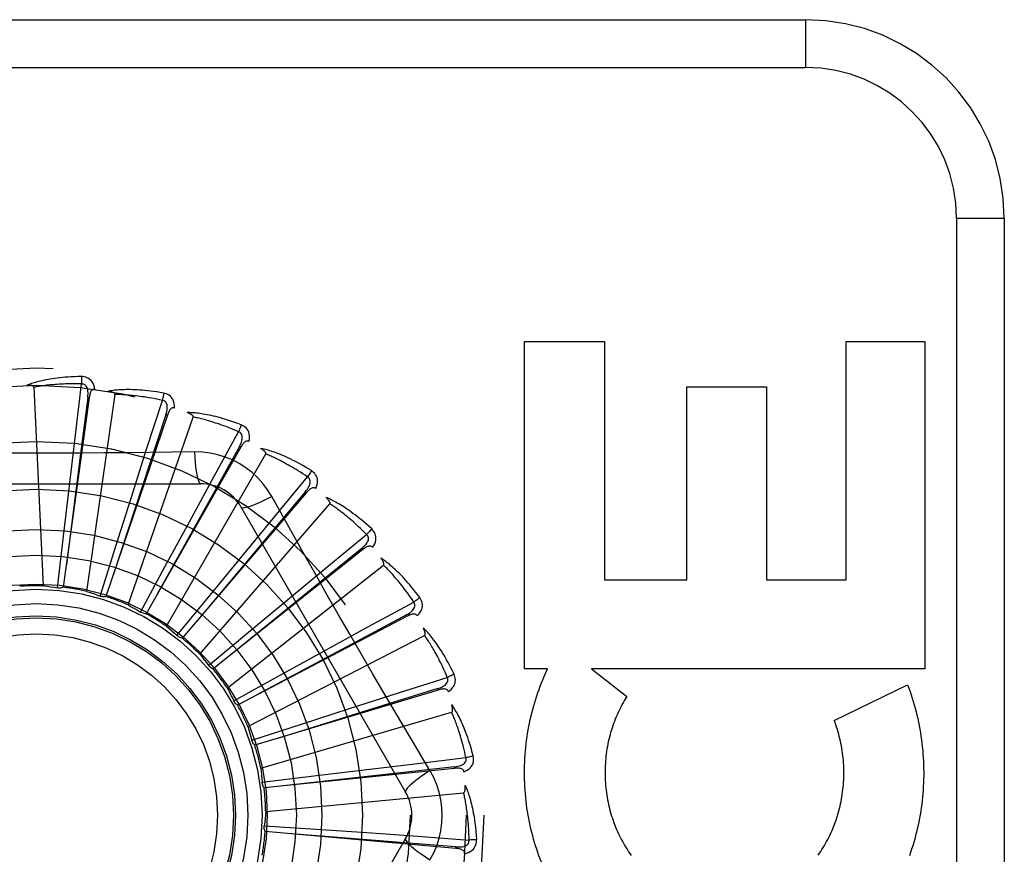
# Model space of a CAD drawing. Header units: inches. Extents: x 0 to 243, y 0 to 157.
# Tile 158 of 256: x 47.346 to 47.965, y 108.172 to 108.696. Entities that reach past the tile are written whole.
import ezdxf

# ---------------------------------------------------------------- set-up
doc = ezdxf.new("R2010")
doc.units = ezdxf.units.IN
doc.header["$LTSCALE"] = 13.357143
doc.header["$MEASUREMENT"] = 0
doc.linetypes.add('HIDDEN', pattern=[0.2, 0.1, -0.1])
doc.layers.add('LEFTHAND_DOOR_ASSEMBLY', color=7, linetype='CONTINUOUS')

msp = doc.modelspace()

# ---------------------------------------------------------------- linework, layer by layer
at = {"layer": 'LEFTHAND_DOOR_ASSEMBLY', "color": 8, "linetype": 'HIDDEN'}
for p, q in [((46.77773, 108.69645), (47.83973, 108.69645)), ((47.83973, 108.69645), (47.83973, 108.66645)), ((46.74773, 108.66645), (47.83973, 108.66645)), ((47.93473, 108.57145), (47.93473, 107.82145)), ((47.96473, 108.57145), (47.93473, 108.57145)), ((47.96473, 108.57145), (47.96473, 107.82145)), ((47.66321, 108.28839), (47.66321, 108.49424)), ((47.66321, 108.49424), (47.71335, 108.49424)), ((47.71335, 108.49424), (47.71335, 108.34446)), ((47.86523, 108.34446), (47.86523, 108.49424)), ((47.86523, 108.49424), (47.91486, 108.49424)), ((47.91486, 108.49424), (47.91486, 108.28839)), ((47.38085, 108.43543), (47.38473, 108.46749)), ((47.3608, 108.34063), (47.35485, 108.46546)), ((47.388, 108.33716), (47.40579, 108.46085)), ((47.76511, 108.34446), (47.76511, 108.46579)), ((47.76511, 108.46579), (47.81527, 108.46579)), ((47.81527, 108.46579), (47.81527, 108.34446)), ((47.38958, 108.45893), (47.37326, 108.33969)), ((47.38958, 108.45893), (47.38863, 108.45906)), ((47.42563, 108.42645), (47.43551, 108.4572)), ((47.43865, 108.44788), (47.40006, 108.33388)), ((47.43865, 108.44788), (47.43774, 108.44818)), ((47.41406, 108.3286), (47.45493, 108.4467)), ((47.37705, 108.40347), (47.38085, 108.43543)), ((47.46791, 108.40916), (47.48342, 108.43748)), ((47.41585, 108.39579), (47.42563, 108.42645)), ((47.48475, 108.42773), (47.42527, 108.3231)), ((47.43802, 108.31527), (47.50051, 108.42349)), ((47.45568, 108.4248), (47.44152, 108.42459)), ((47.48475, 108.42773), (47.48391, 108.42821)), ((47.25278, 108.40478), (47.45967, 108.40478)), ((47.4525, 108.3809), (47.46791, 108.40916)), ((47.50615, 108.38418), (47.52674, 108.40906)), ((47.37335, 108.37189), (47.37705, 108.40347)), ((47.52619, 108.39923), (47.448, 108.30775)), ((47.52619, 108.39923), (47.52546, 108.39985)), ((47.40624, 108.36548), (47.41585, 108.39579)), ((47.45903, 108.29764), (47.54087, 108.39208)), ((47.48493, 108.3902), (47.58837, 108.21103)), ((47.43733, 108.35296), (47.4525, 108.3809)), ((47.48567, 108.35935), (47.50615, 108.38418)), ((47.3696, 108.33931), (47.37335, 108.37189)), ((47.53896, 108.35241), (47.5639, 108.37294)), ((47.39639, 108.3342), (47.40624, 108.36548)), ((47.5615, 108.3634), (47.4674, 108.28837)), ((47.5615, 108.3634), (47.5609, 108.36415)), ((47.46548, 108.33478), (47.48567, 108.35935)), ((47.42174, 108.32411), (47.43733, 108.35296)), ((47.47632, 108.27635), (47.57456, 108.35361)), ((47.51416, 108.33191), (47.53896, 108.35241)), ((47.71335, 108.34446), (47.76511, 108.34446)), ((47.81527, 108.34446), (47.86523, 108.34446)), ((47.44471, 108.3094), (47.46548, 108.33478)), ((47.48969, 108.31161), (47.51416, 108.33191)), ((47.56518, 108.31501), (47.59354, 108.33045)), ((47.58938, 108.32153), (47.48279, 108.26567)), ((47.58939, 108.32153), (47.58894, 108.32238)), ((47.46449, 108.29062), (47.48969, 108.31161)), ((47.53694, 108.29957), (47.56518, 108.31501)), ((47.48928, 108.25218), (47.60035, 108.30945)), ((47.50907, 108.28427), (47.53694, 108.29957)), ((47.67767, 108.28839), (47.66321, 108.28839)), ((47.67552, 108.28364), (47.67767, 108.28839)), ((47.70531, 108.28839), (47.72749, 108.27114)), ((47.91486, 108.28839), (47.70531, 108.28839)), ((47.48036, 108.26843), (47.50907, 108.28427)), ((47.58384, 108.27333), (47.61462, 108.28312)), ((47.60884, 108.27515), (47.4936, 108.24046)), ((47.60884, 108.27515), (47.60857, 108.27607)), ((47.85782, 108.25609), (47.90395, 108.27831)), ((47.48047, 108.26818), (47.48036, 108.26843)), ((47.55319, 108.26351), (47.58384, 108.27333)), ((47.52293, 108.25375), (47.55319, 108.26351)), ((47.49742, 108.226), (47.61733, 108.2612)), ((47.49173, 108.24363), (47.52293, 108.25375)), ((47.59428, 108.22886), (47.62635, 108.23265)), ((47.60372, 108.22449), (47.59645, 108.23666)), ((47.61917, 108.22592), (47.49945, 108.21367)), ((47.53076, 108.22117), (47.56232, 108.22502)), ((47.56232, 108.22502), (47.59428, 108.22886)), ((47.61917, 108.22592), (47.61907, 108.22687)), ((47.49821, 108.21714), (47.53076, 108.22117)), ((47.50046, 108.19874), (47.62486, 108.21062)), ((47.49956, 108.18989), (47.53228, 108.18769)), ((47.53228, 108.18769), (47.564, 108.1855)), ((47.58837, 108.18187), (47.48493, 108.0027)), ((47.62, 108.17562), (47.50012, 108.18625)), ((47.564, 108.1855), (47.59611, 108.18322)), ((47.59611, 108.18322), (47.62832, 108.18088)), ((47.62, 108.17562), (47.62008, 108.17658))]:
    msp.add_line(p, q, dxfattribs=at)
for points in [[(47.38467, 108.47217), (47.38244, 108.47212), (47.38031, 108.47204), (47.37827, 108.47195), (47.37633, 108.47182), (47.37448, 108.47168), (47.37271, 108.47152), (47.37102, 108.47135), (47.36941, 108.47116), (47.36787, 108.47095), (47.3664, 108.47074), (47.365, 108.47051), (47.36366, 108.47028), (47.36238, 108.47005), (47.36115, 108.4698), (47.35999, 108.46956), (47.35887, 108.46931), (47.35781, 108.46906), (47.3568, 108.4688), (47.35583, 108.46853), (47.35492, 108.46827), (47.35404, 108.468), (47.35321, 108.46773), (47.35242, 108.46746), (47.35166, 108.46719), (47.35094, 108.46692), (47.35026, 108.46665)], [(47.38467, 108.47217), (47.38471, 108.47154), (47.38473, 108.47083), (47.38475, 108.47006), (47.38475, 108.46923), (47.38475, 108.46836), (47.38473, 108.46749)], [(47.39306, 108.4642), (47.39282, 108.46553), (47.39247, 108.46675), (47.39201, 108.46785), (47.39145, 108.46883), (47.39079, 108.46968), (47.39003, 108.4704), (47.38918, 108.47099), (47.38828, 108.47145), (47.38735, 108.47179), (47.38642, 108.47202), (47.38553, 108.47214), (47.38467, 108.47217)], [(47.35485, 108.46546), (47.35481, 108.46562), (47.35474, 108.46577), (47.35462, 108.4659), (47.35447, 108.46602), (47.35429, 108.46612), (47.3541, 108.4662), (47.3539, 108.46628), (47.35369, 108.46634), (47.35346, 108.4664), (47.35322, 108.46645), (47.35298, 108.4665), (47.35272, 108.46654), (47.35245, 108.46657), (47.35217, 108.4666), (47.35189, 108.46662), (47.35159, 108.46664), (47.35128, 108.46665), (47.35096, 108.46666), (47.35065, 108.46666), (47.35036, 108.46666)], [(47.38473, 108.46749), (47.38288, 108.46753), (47.3811, 108.46756), (47.3794, 108.46756), (47.37777, 108.46755), (47.37621, 108.46753), (47.37471, 108.46749), (47.37328, 108.46744), (47.3719, 108.46738), (47.37059, 108.46731), (47.36932, 108.46723), (47.36811, 108.46715), (47.36695, 108.46706), (47.36583, 108.46696), (47.36476, 108.46686), (47.36373, 108.46676), (47.36275, 108.46665), (47.3618, 108.46654), (47.3609, 108.46643), (47.36003, 108.46631), (47.35919, 108.46619), (47.35839, 108.46607), (47.35762, 108.46595), (47.35689, 108.46583), (47.35618, 108.46571), (47.3555, 108.46558), (47.35485, 108.46546)], [(47.38863, 108.45906), (47.38874, 108.46009), (47.3888, 108.46107), (47.38879, 108.46201), (47.38874, 108.46289), (47.38861, 108.46372), (47.38843, 108.46449), (47.38817, 108.4652), (47.38785, 108.46583), (47.38746, 108.46637), (47.38699, 108.4668), (47.38647, 108.46713), (47.3859, 108.46736), (47.38531, 108.46748), (47.38472, 108.46749)], [(47.39306, 108.4642), (47.3926, 108.46422), (47.39217, 108.46415), (47.39178, 108.46399), (47.39143, 108.46377), (47.39112, 108.46348), (47.39084, 108.46313), (47.3906, 108.46273), (47.39039, 108.46228), (47.39021, 108.46179), (47.39005, 108.46127), (47.38991, 108.46072), (47.38978, 108.46015), (47.38967, 108.45955), (47.38958, 108.45893)], [(47.43633, 108.4618), (47.43414, 108.46218), (47.43203, 108.46251), (47.43001, 108.46279), (47.42808, 108.46304), (47.42624, 108.46326), (47.42447, 108.46343), (47.42278, 108.46358), (47.42116, 108.4637), (47.41961, 108.46379), (47.41812, 108.46386), (47.4167, 108.4639), (47.41535, 108.46393), (47.41404, 108.46394), (47.4128, 108.46393), (47.4116, 108.46391), (47.41046, 108.46388), (47.40937, 108.46383), (47.40833, 108.46377), (47.40733, 108.46369), (47.40638, 108.4636), (47.40547, 108.46351), (47.4046, 108.4634), (47.40378, 108.46329), (47.40298, 108.46316), (47.40223, 108.46304), (47.4015, 108.4629)], [(47.40579, 108.46085), (47.40578, 108.46103), (47.40573, 108.46119), (47.40564, 108.46134), (47.40551, 108.46148), (47.40536, 108.46161), (47.40519, 108.46173), (47.40501, 108.46184), (47.40481, 108.46195), (47.4046, 108.46205), (47.40438, 108.46214), (47.40414, 108.46223), (47.4039, 108.46232), (47.40364, 108.4624), (47.40337, 108.46248), (47.4031, 108.46256), (47.40281, 108.46263), (47.40251, 108.46271), (47.40219, 108.46277), (47.40186, 108.46284), (47.40152, 108.4629)], [(47.43551, 108.4572), (47.4337, 108.45759), (47.43196, 108.45795), (47.43029, 108.45828), (47.42869, 108.45858), (47.42715, 108.45885), (47.42567, 108.45909), (47.42426, 108.45932), (47.42289, 108.45952), (47.42159, 108.4597), (47.42033, 108.45986), (47.41912, 108.46001), (47.41797, 108.46014), (47.41685, 108.46026), (47.41578, 108.46036), (47.41475, 108.46045), (47.41377, 108.46053), (47.41282, 108.46061), (47.41191, 108.46067), (47.41103, 108.46072), (47.41019, 108.46076), (47.40938, 108.46079), (47.4086, 108.46082), (47.40786, 108.46084), (47.40714, 108.46085), (47.40645, 108.46085), (47.40579, 108.46085)], [(47.43633, 108.4618), (47.43625, 108.46119), (47.43615, 108.46049), (47.43602, 108.45973), (47.43586, 108.45892), (47.43569, 108.45806), (47.43551, 108.4572)], [(47.44306, 108.45239), (47.44308, 108.45375), (47.44297, 108.45501), (47.44273, 108.45617), (47.44236, 108.45724), (47.44187, 108.4582), (47.44126, 108.45905), (47.44054, 108.45979), (47.43975, 108.46042), (47.43889, 108.46092), (47.43802, 108.46132), (47.43717, 108.46161), (47.43633, 108.4618)], [(47.38863, 108.45906), (47.38453, 108.42705), (47.3752, 108.35376)], [(47.43774, 108.44818), (47.43805, 108.44918), (47.43829, 108.45013), (47.43846, 108.45104), (47.43857, 108.45192), (47.43861, 108.45276), (47.43857, 108.45355), (47.43846, 108.4543), (47.43826, 108.45498), (47.43797, 108.45558), (47.4376, 108.45609), (47.43715, 108.45652), (47.43663, 108.45685), (47.43608, 108.45708), (47.4355, 108.4572)], [(47.43774, 108.44818), (47.42766, 108.41753), (47.40463, 108.34733)], [(47.44307, 108.45239), (47.44262, 108.45249), (47.44219, 108.45251), (47.44177, 108.45243), (47.44138, 108.45227), (47.44102, 108.45205), (47.44069, 108.45176), (47.44037, 108.45141), (47.44008, 108.45101), (47.43981, 108.45057), (47.43955, 108.45008), (47.43931, 108.44957), (47.43908, 108.44903), (47.43886, 108.44847), (47.43865, 108.44788)], [(47.4851, 108.44184), (47.48302, 108.44263), (47.48101, 108.44335), (47.47909, 108.44402), (47.47724, 108.44463), (47.47547, 108.44518), (47.47376, 108.44569), (47.47213, 108.44616), (47.47056, 108.44658), (47.46906, 108.44696), (47.46761, 108.44731), (47.46623, 108.44762), (47.4649, 108.44791), (47.46362, 108.44816), (47.4624, 108.44839), (47.46122, 108.4486), (47.46009, 108.44878), (47.45901, 108.44894), (47.45798, 108.44907), (47.45698, 108.44919), (47.45603, 108.44928), (47.45512, 108.44936), (47.45425, 108.44942), (47.45342, 108.44946), (47.45262, 108.4495), (47.45185, 108.44951), (47.45111, 108.44952)], [(47.45493, 108.4467), (47.45496, 108.44687), (47.45494, 108.44703), (47.45488, 108.4472), (47.45478, 108.44736), (47.45466, 108.44752), (47.45451, 108.44767), (47.45435, 108.44781), (47.45418, 108.44795), (47.45399, 108.44809), (47.45379, 108.44823), (47.45358, 108.44836), (47.45335, 108.44849), (47.45312, 108.44862), (47.45287, 108.44875), (47.45261, 108.44888), (47.45234, 108.44901), (47.45206, 108.44914), (47.45176, 108.44926), (47.45148, 108.44938), (47.4512, 108.44948)], [(47.48342, 108.43748), (47.48172, 108.43821), (47.48008, 108.43889), (47.4785, 108.43953), (47.47699, 108.44012), (47.47553, 108.44068), (47.47413, 108.4412), (47.47278, 108.44169), (47.47148, 108.44215), (47.47023, 108.44257), (47.46902, 108.44297), (47.46787, 108.44334), (47.46675, 108.44369), (47.46568, 108.44402), (47.46465, 108.44432), (47.46366, 108.44461), (47.46271, 108.44487), (47.46179, 108.44512), (47.4609, 108.44535), (47.46005, 108.44557), (47.45923, 108.44577), (47.45845, 108.44596), (47.45769, 108.44613), (47.45696, 108.44629), (47.45626, 108.44643), (47.45558, 108.44657), (47.45493, 108.4467)], [(47.4851, 108.44184), (47.48491, 108.44126), (47.48467, 108.44059), (47.4844, 108.43987), (47.4841, 108.4391), (47.48377, 108.4383), (47.48342, 108.43748)], [(47.48993, 108.43133), (47.49021, 108.43266), (47.49034, 108.43392), (47.49032, 108.43511), (47.49016, 108.43622), (47.48986, 108.43726), (47.48942, 108.43821), (47.48886, 108.43907), (47.48819, 108.43984), (47.48745, 108.4405), (47.48667, 108.44106), (47.48589, 108.4415), (47.4851, 108.44184)], [(47.48391, 108.42821), (47.4844, 108.42912), (47.48481, 108.43001), (47.48516, 108.43088), (47.48543, 108.43172), (47.48563, 108.43254), (47.48574, 108.43332), (47.48577, 108.43407), (47.48571, 108.43478), (47.48554, 108.43542), (47.48527, 108.436), (47.4849, 108.4365), (47.48446, 108.43692), (47.48396, 108.43725), (47.48342, 108.43749)], [(47.48993, 108.43133), (47.48951, 108.43152), (47.48909, 108.43161), (47.48867, 108.43162), (47.48826, 108.43154), (47.48786, 108.43138), (47.48748, 108.43116), (47.4871, 108.43088), (47.48674, 108.43054), (47.48639, 108.43015), (47.48605, 108.42973), (47.48571, 108.42927), (47.48539, 108.42878), (47.48506, 108.42827), (47.48475, 108.42773)], [(47.44152, 108.42459), (47.41318, 108.42429), (47.39897, 108.42416), (47.38474, 108.42407), (47.37051, 108.424), (47.35628, 108.42398), (47.34204, 108.42399), (47.3278, 108.42406), (47.31357, 108.42415)], [(47.48391, 108.42821), (47.46821, 108.40002), (47.43231, 108.33544)], [(47.45568, 108.42481), (47.45588, 108.42142), (47.45613, 108.41823), (47.45644, 108.41535), (47.45679, 108.41275), (47.45718, 108.41044), (47.45762, 108.40848), (47.4581, 108.4069), (47.4586, 108.40573), (47.45913, 108.40502), (47.45967, 108.40478)], [(47.50426, 108.39676), (47.50166, 108.40096), (47.49872, 108.40488), (47.49545, 108.40852), (47.49187, 108.41184), (47.488, 108.41484), (47.48387, 108.41748), (47.47952, 108.41974), (47.47499, 108.4216), (47.47031, 108.42304), (47.46552, 108.42407), (47.46064, 108.42465), (47.45568, 108.4248)], [(47.52922, 108.41302), (47.52732, 108.41418), (47.52548, 108.41527), (47.52372, 108.41629), (47.52202, 108.41724), (47.52038, 108.41812), (47.51881, 108.41894), (47.51729, 108.41971), (47.51583, 108.42042), (47.51443, 108.42108), (47.51308, 108.4217), (47.51177, 108.42227), (47.51052, 108.4228), (47.50932, 108.42329), (47.50816, 108.42375), (47.50704, 108.42417), (47.50597, 108.42456), (47.50494, 108.42492), (47.50395, 108.42525), (47.503, 108.42555), (47.50208, 108.42583), (47.5012, 108.42607), (47.50035, 108.4263), (47.49954, 108.4265), (47.49876, 108.42668), (47.49801, 108.42684), (47.49729, 108.42698)], [(47.50051, 108.42349), (47.50056, 108.42366), (47.50058, 108.42382), (47.50055, 108.424), (47.50048, 108.42418), (47.50039, 108.42435), (47.50028, 108.42453), (47.50015, 108.4247), (47.50001, 108.42487), (47.49985, 108.42504), (47.49968, 108.42521), (47.49949, 108.42539), (47.49929, 108.42556), (47.49909, 108.42573), (47.49887, 108.4259), (47.49864, 108.42608), (47.4984, 108.42625), (47.49815, 108.42643), (47.49788, 108.42661), (47.4976, 108.4268), (47.4973, 108.42698)], [(47.52674, 108.40906), (47.52521, 108.41009), (47.52373, 108.41107), (47.5223, 108.41199), (47.52092, 108.41287), (47.51959, 108.41369), (47.51831, 108.41447), (47.51708, 108.4152), (47.51589, 108.4159), (47.51475, 108.41655), (47.51364, 108.41717), (47.51257, 108.41775), (47.51155, 108.41831), (47.51056, 108.41883), (47.5096, 108.41932), (47.50868, 108.41979), (47.5078, 108.42023), (47.50694, 108.42065), (47.50612, 108.42104), (47.50532, 108.42142), (47.50456, 108.42177), (47.50382, 108.4221), (47.50311, 108.42241), (47.50242, 108.42271), (47.50176, 108.42299), (47.50112, 108.42325), (47.50051, 108.42349)], [(47.52922, 108.41302), (47.52891, 108.41248), (47.52855, 108.41187), (47.52815, 108.41121), (47.52771, 108.41052), (47.52723, 108.40979), (47.52674, 108.40906)], [(47.53197, 108.40178), (47.53249, 108.40303), (47.53285, 108.40424), (47.53306, 108.40542), (47.53312, 108.40654), (47.53302, 108.40762), (47.53277, 108.40863), (47.53238, 108.40959), (47.53187, 108.41047), (47.53127, 108.41126), (47.53061, 108.41195), (47.52993, 108.41253), (47.52922, 108.41302)], [(47.52546, 108.39985), (47.52611, 108.40066), (47.52669, 108.40146), (47.5272, 108.40224), (47.52762, 108.40302), (47.52797, 108.40378), (47.52823, 108.40453), (47.5284, 108.40526), (47.52847, 108.40597), (47.52843, 108.40663), (47.52827, 108.40725), (47.52801, 108.40781), (47.52765, 108.40831), (47.52723, 108.40873), (47.52674, 108.40906)], [(47.52546, 108.39985), (47.50471, 108.37515), (47.45724, 108.31853)], [(47.53197, 108.40178), (47.53159, 108.40204), (47.5312, 108.40222), (47.53078, 108.4023), (47.53036, 108.4023), (47.52994, 108.40222), (47.52953, 108.40208), (47.52911, 108.40187), (47.52869, 108.40161), (47.52827, 108.4013), (47.52785, 108.40095), (47.52744, 108.40056), (47.52702, 108.40014), (47.52661, 108.3997), (47.52619, 108.39923)], [(47.48493, 108.3902), (47.48539, 108.38986), (47.48623, 108.38975), (47.48742, 108.38988), (47.48895, 108.39022), (47.49082, 108.39079), (47.49301, 108.39159), (47.49548, 108.39259), (47.49821, 108.3938), (47.50116, 108.39521), (47.50426, 108.39676)], [(47.5251, 108.35962), (47.51119, 108.38434), (47.50426, 108.39676)], [(47.56708, 108.37637), (47.56543, 108.37787), (47.56384, 108.37929), (47.5623, 108.38062), (47.56081, 108.38187), (47.55937, 108.38305), (47.55798, 108.38416), (47.55663, 108.38519), (47.55534, 108.38617), (47.55408, 108.38708), (47.55287, 108.38794), (47.5517, 108.38875), (47.55057, 108.3895), (47.54948, 108.39022), (47.54843, 108.39089), (47.54741, 108.39151), (47.54644, 108.3921), (47.54549, 108.39265), (47.54458, 108.39316), (47.5437, 108.39364), (47.54285, 108.39408), (47.54204, 108.39449), (47.54125, 108.39487), (47.54049, 108.39522), (47.53976, 108.39554), (47.53905, 108.39585), (47.53837, 108.39612)], [(47.54087, 108.39208), (47.54096, 108.39223), (47.541, 108.3924), (47.541, 108.39257), (47.54097, 108.39276), (47.54092, 108.39295), (47.54084, 108.39314), (47.54075, 108.39334), (47.54064, 108.39353), (47.54051, 108.39373), (47.54038, 108.39393), (47.54023, 108.39414), (47.54007, 108.39434), (47.5399, 108.39455), (47.53972, 108.39476), (47.53953, 108.39498), (47.53932, 108.39519), (47.53911, 108.39542), (47.53888, 108.39565), (47.53864, 108.39588), (47.53838, 108.39612)], [(47.5639, 108.37294), (47.56258, 108.37425), (47.56132, 108.37549), (47.56009, 108.37667), (47.5589, 108.37779), (47.55775, 108.37885), (47.55665, 108.37985), (47.55557, 108.38081), (47.55454, 108.38171), (47.55353, 108.38257), (47.55257, 108.38339), (47.55163, 108.38417), (47.55073, 108.3849), (47.54985, 108.3856), (47.54901, 108.38627), (47.5482, 108.3869), (47.54741, 108.3875), (47.54665, 108.38807), (47.54591, 108.38862), (47.5452, 108.38914), (47.54452, 108.38963), (47.54386, 108.39009), (47.54322, 108.39053), (47.5426, 108.39095), (47.542, 108.39135), (47.54142, 108.39173), (47.54087, 108.39208)], [(47.56708, 108.37637), (47.56668, 108.37589), (47.56621, 108.37536), (47.56569, 108.3748), (47.56512, 108.3742), (47.56452, 108.37357), (47.5639, 108.37294)], [(47.56765, 108.36481), (47.5684, 108.36594), (47.56899, 108.36706), (47.56941, 108.36817), (47.56968, 108.36927), (47.56978, 108.37034), (47.56973, 108.37139), (47.56953, 108.3724), (47.5692, 108.37336), (47.56876, 108.37425), (47.56824, 108.37505), (47.56768, 108.37576), (47.56708, 108.37637)], [(47.5609, 108.36415), (47.56169, 108.36482), (47.56241, 108.36549), (47.56305, 108.36617), (47.56362, 108.36685), (47.5641, 108.36753), (47.5645, 108.36822), (47.56481, 108.36891), (47.56501, 108.36958), (47.56509, 108.37024), (47.56506, 108.37088), (47.5649, 108.37148), (47.56465, 108.37204), (47.56431, 108.37253), (47.56389, 108.37295)], [(47.5609, 108.36415), (47.53584, 108.34382), (47.47852, 108.29721)], [(47.56765, 108.36481), (47.56733, 108.36514), (47.56698, 108.36539), (47.56658, 108.36555), (47.56617, 108.36562), (47.56575, 108.36563), (47.56531, 108.36557), (47.56486, 108.36544), (47.5644, 108.36526), (47.56393, 108.36504), (47.56345, 108.36477), (47.56297, 108.36447), (47.56248, 108.36414), (47.56199, 108.36378), (47.5615, 108.3634)], [(47.59645, 108.23666), (47.58202, 108.26104), (47.5748, 108.27328), (47.56761, 108.28556), (47.56043, 108.29785), (47.5533, 108.31017), (47.54619, 108.32251), (47.53913, 108.33487), (47.53209, 108.34725), (47.5251, 108.35962)], [(47.59732, 108.33321), (47.59599, 108.335), (47.59469, 108.33669), (47.59343, 108.33829), (47.5922, 108.3398), (47.59101, 108.34123), (47.58986, 108.34258), (47.58873, 108.34385), (47.58764, 108.34506), (47.58658, 108.34619), (47.58556, 108.34727), (47.58456, 108.34828), (47.58359, 108.34924), (47.58266, 108.35014), (47.58175, 108.351), (47.58088, 108.35181), (47.58003, 108.35257), (47.5792, 108.35329), (47.5784, 108.35396), (47.57763, 108.35459), (47.57688, 108.35519), (47.57616, 108.35574), (47.57545, 108.35626), (47.57478, 108.35675), (47.57412, 108.35721), (47.57348, 108.35764), (47.57287, 108.35804)], [(47.57456, 108.35361), (47.57467, 108.35374), (47.57475, 108.35389), (47.57478, 108.35406), (47.57479, 108.35425), (47.57477, 108.35444), (47.57473, 108.35465), (47.57467, 108.35486), (47.5746, 108.35507), (47.57452, 108.35529), (47.57442, 108.35551), (47.57432, 108.35574), (47.5742, 108.35597), (47.57407, 108.35621), (47.57393, 108.35645), (47.57379, 108.3567), (47.57363, 108.35695), (47.57346, 108.35722), (47.57328, 108.35748), (47.5731, 108.35773), (47.57293, 108.35797)], [(47.59354, 108.33045), (47.5925, 108.33198), (47.59149, 108.33344), (47.59051, 108.33483), (47.58956, 108.33615), (47.58863, 108.33741), (47.58773, 108.33861), (47.58686, 108.33975), (47.58601, 108.34083), (47.58519, 108.34187), (47.5844, 108.34285), (47.58363, 108.34379), (47.58288, 108.34469), (47.58215, 108.34554), (47.58145, 108.34635), (47.58077, 108.34713), (47.58011, 108.34787), (47.57947, 108.34857), (47.57885, 108.34925), (47.57825, 108.34989), (47.57767, 108.3505), (47.57711, 108.35108), (47.57657, 108.35164), (47.57604, 108.35217), (47.57553, 108.35267), (47.57503, 108.35315), (47.57456, 108.35361)], [(47.3608, 108.34063), (47.36301, 108.34035), (47.36521, 108.34004), (47.36741, 108.33969), (47.3696, 108.33931)], [(47.37326, 108.33969), (47.37267, 108.33949), (47.37207, 108.33934), (47.37145, 108.33924), (47.37082, 108.33921), (47.37021, 108.33923), (47.3696, 108.33931)], [(47.388, 108.33716), (47.39012, 108.33646), (47.39223, 108.33574), (47.39432, 108.33499), (47.39639, 108.3342)], [(47.40006, 108.33388), (47.39944, 108.33379), (47.39883, 108.33375), (47.3982, 108.33378), (47.39758, 108.33387), (47.39698, 108.334), (47.39639, 108.3342)], [(47.58894, 108.32238), (47.58984, 108.32289), (47.59067, 108.32342), (47.59143, 108.32396), (47.59212, 108.32452), (47.59272, 108.3251), (47.59324, 108.3257), (47.59367, 108.32632), (47.594, 108.32694), (47.59421, 108.32758), (47.5943, 108.32821), (47.59426, 108.32883), (47.59411, 108.32942), (47.59387, 108.32997), (47.59354, 108.33046)], [(47.59732, 108.33321), (47.59683, 108.33282), (47.59627, 108.33239), (47.59566, 108.33193), (47.59499, 108.33145), (47.59427, 108.33095), (47.59354, 108.33045)], [(47.59569, 108.32176), (47.59664, 108.32273), (47.59743, 108.32371), (47.59806, 108.32473), (47.59853, 108.32575), (47.59884, 108.32678), (47.59898, 108.32782), (47.59897, 108.32885), (47.59883, 108.32986), (47.59856, 108.33081), (47.59821, 108.3317), (47.59779, 108.3325), (47.59732, 108.33321)], [(47.41406, 108.3286), (47.41601, 108.32752), (47.41794, 108.32641), (47.41985, 108.32527), (47.42174, 108.32411)], [(47.42527, 108.3231), (47.42465, 108.32313), (47.42404, 108.32321), (47.42343, 108.32336), (47.42284, 108.32356), (47.42227, 108.32381), (47.42174, 108.32411)], [(47.58894, 108.32238), (47.56049, 108.30716), (47.49537, 108.27224)], [(47.59569, 108.32175), (47.59544, 108.32214), (47.59514, 108.32245), (47.59478, 108.32268), (47.59439, 108.32284), (47.59398, 108.32292), (47.59353, 108.32294), (47.59307, 108.3229), (47.59258, 108.32282), (47.59208, 108.32268), (47.59156, 108.32251), (47.59103, 108.32231), (47.59049, 108.32207), (47.58994, 108.32182), (47.58938, 108.32153)], [(47.43802, 108.31527), (47.43973, 108.31384), (47.44142, 108.31238), (47.44308, 108.31091), (47.44471, 108.3094)], [(47.61884, 108.28511), (47.61787, 108.28712), (47.61692, 108.28903), (47.61599, 108.29084), (47.61507, 108.29255), (47.61417, 108.29418), (47.61329, 108.29573), (47.61243, 108.29719), (47.61158, 108.29858), (47.61076, 108.29989), (47.60995, 108.30114), (47.60917, 108.30232), (47.6084, 108.30344), (47.60765, 108.30451), (47.60693, 108.30552), (47.60622, 108.30648), (47.60553, 108.30739), (47.60485, 108.30825), (47.6042, 108.30907), (47.60356, 108.30983), (47.60294, 108.31056), (47.60233, 108.31124), (47.60174, 108.31189), (47.60117, 108.3125), (47.60061, 108.31307), (47.60006, 108.31361), (47.59953, 108.31412)], [(47.60035, 108.30945), (47.60049, 108.30955), (47.60059, 108.30969), (47.60066, 108.30985), (47.6007, 108.31003), (47.60072, 108.31023), (47.60072, 108.31044), (47.6007, 108.31065), (47.60068, 108.31088), (47.60063, 108.31111), (47.60058, 108.31134), (47.60052, 108.31159), (47.60045, 108.31184), (47.60037, 108.3121), (47.60028, 108.31236), (47.60018, 108.31263), (47.60007, 108.31291), (47.59996, 108.31319), (47.59983, 108.31349), (47.59969, 108.3138), (47.59954, 108.31411)], [(47.448, 108.30775), (47.44739, 108.30789), (47.44681, 108.30809), (47.44623, 108.30834), (47.44569, 108.30865), (47.44518, 108.30901), (47.44471, 108.3094)], [(47.61462, 108.28312), (47.61388, 108.28482), (47.61317, 108.28644), (47.61247, 108.28799), (47.61178, 108.28947), (47.61111, 108.29088), (47.61045, 108.29223), (47.60981, 108.29351), (47.60919, 108.29474), (47.60858, 108.29591), (47.60798, 108.29703), (47.6074, 108.29809), (47.60684, 108.29911), (47.60628, 108.30009), (47.60575, 108.30102), (47.60523, 108.30191), (47.60472, 108.30276), (47.60423, 108.30358), (47.60375, 108.30435), (47.60328, 108.3051), (47.60283, 108.30581), (47.60239, 108.30649), (47.60196, 108.30713), (47.60154, 108.30775), (47.60113, 108.30834), (47.60074, 108.30891), (47.60035, 108.30945)], [(47.45903, 108.29764), (47.46044, 108.29591), (47.46182, 108.29417), (47.46317, 108.2924), (47.46449, 108.29062)], [(47.4674, 108.28837), (47.46683, 108.28862), (47.4663, 108.28893), (47.46578, 108.28929), (47.46531, 108.28969), (47.46488, 108.29014), (47.46449, 108.29062)], [(47.60857, 108.27607), (47.60955, 108.2764), (47.61047, 108.27675), (47.61132, 108.27714), (47.61209, 108.27756), (47.6128, 108.27802), (47.61342, 108.27851), (47.61396, 108.27903), (47.6144, 108.27959), (47.61472, 108.28017), (47.61493, 108.28077), (47.61501, 108.28139), (47.61498, 108.282), (47.61485, 108.28258), (47.61461, 108.28312)], [(47.61884, 108.28511), (47.61829, 108.28482), (47.61766, 108.28451), (47.61697, 108.28417), (47.61622, 108.28382), (47.61543, 108.28347), (47.61462, 108.28312)], [(47.61508, 108.27417), (47.6162, 108.27495), (47.61716, 108.27577), (47.61797, 108.27664), (47.61862, 108.27756), (47.61912, 108.27852), (47.61946, 108.2795), (47.61964, 108.28052), (47.61969, 108.28153), (47.61961, 108.28252), (47.61943, 108.28346), (47.61918, 108.28432), (47.61884, 108.28511)], [(47.66948, 108.17931), (47.66887, 108.18143), (47.66828, 108.18356), (47.66773, 108.1857), (47.6672, 108.18786), (47.66671, 108.19002), (47.66625, 108.1922), (47.66582, 108.19439), (47.66542, 108.19659), (47.66505, 108.19879), (47.66471, 108.201), (47.66441, 108.20321), (47.66413, 108.20543), (47.66389, 108.20766), (47.66369, 108.20989), (47.66351, 108.21212), (47.66336, 108.21436), (47.66325, 108.2166), (47.66317, 108.21884), (47.66313, 108.22108), (47.66311, 108.22333), (47.66313, 108.22557), (47.66318, 108.22781), (47.66327, 108.23005), (47.66338, 108.23229), (47.66353, 108.23453), (47.66371, 108.23676), (47.66392, 108.23899), (47.66417, 108.24121), (47.66444, 108.24343), (47.66475, 108.24564), (47.66509, 108.24784), (47.66546, 108.25004), (47.66586, 108.25223), (47.6663, 108.2544), (47.66676, 108.25657), (47.66726, 108.25873), (47.66778, 108.26088), (47.66834, 108.26301), (47.66893, 108.26514), (47.66955, 108.26726), (47.67019, 108.26936), (47.67087, 108.27145), (47.67157, 108.27352), (47.67231, 108.27558), (47.67307, 108.27762), (47.67386, 108.27965), (47.67467, 108.28165), (47.67552, 108.28364)], [(47.47632, 108.27635), (47.47703, 108.27505), (47.47772, 108.27374), (47.4784, 108.27242), (47.47907, 108.2711), (47.47972, 108.26976), (47.48036, 108.26843)], [(47.60857, 108.27607), (47.57775, 108.2665), (47.5072, 108.24454)], [(47.61508, 108.27417), (47.6149, 108.2746), (47.61467, 108.27496), (47.61436, 108.27525), (47.61401, 108.27548), (47.61362, 108.27564), (47.61319, 108.27574), (47.61272, 108.2758), (47.61223, 108.2758), (47.61171, 108.27577), (47.61116, 108.27569), (47.61061, 108.2756), (47.61003, 108.27547), (47.60945, 108.27532), (47.60884, 108.27515)], [(47.90395, 108.27831), (47.90472, 108.27627), (47.90545, 108.27421), (47.90616, 108.27213), (47.90684, 108.27003), (47.9075, 108.26792), (47.90812, 108.2658), (47.90871, 108.26366), (47.90928, 108.2615), (47.90981, 108.25934), (47.91031, 108.25716), (47.91078, 108.25498), (47.91122, 108.25278), (47.91163, 108.25058), (47.91201, 108.24837), (47.91236, 108.24615), (47.91267, 108.24393), (47.91295, 108.2417), (47.9132, 108.23946), (47.91342, 108.23721), (47.91361, 108.23497), (47.91376, 108.23271), (47.91388, 108.23046), (47.91397, 108.2282), (47.91403, 108.22594), (47.91405, 108.22368), (47.91404, 108.22142), (47.914, 108.21916), (47.91393, 108.2169), (47.91382, 108.21464), (47.91368, 108.21239), (47.91351, 108.21013), (47.91331, 108.20789), (47.91307, 108.20564), (47.9128, 108.2034), (47.9125, 108.20117), (47.91217, 108.19895), (47.91181, 108.19673), (47.91141, 108.19452), (47.91098, 108.19233), (47.91053, 108.19014), (47.91004, 108.18796), (47.90952, 108.1858), (47.90897, 108.18364), (47.90839, 108.1815), (47.90778, 108.17937), (47.90715, 108.17726), (47.90648, 108.17516), (47.90578, 108.17307), (47.90506, 108.171)], [(47.48279, 108.26567), (47.48232, 108.26599), (47.48188, 108.26636), (47.48147, 108.26677), (47.4811, 108.26721), (47.48077, 108.26768), (47.48047, 108.26818)], [(47.72749, 108.27114), (47.72674, 108.26993), (47.726, 108.2687), (47.72528, 108.26745), (47.72457, 108.26618), (47.72389, 108.26489), (47.72322, 108.26359), (47.72258, 108.26227), (47.72195, 108.26094), (47.72134, 108.25959), (47.72076, 108.25823), (47.7202, 108.25685), (47.71966, 108.25547), (47.71914, 108.25407), (47.71865, 108.25267), (47.71817, 108.25125), (47.71773, 108.24983), (47.7173, 108.24839), (47.7169, 108.24694), (47.71652, 108.24549), (47.71616, 108.24403), (47.71583, 108.24255), (47.71553, 108.24107), (47.71524, 108.23958), (47.71498, 108.23809), (47.71475, 108.23659), (47.71454, 108.23508), (47.71436, 108.23357), (47.7142, 108.23206), (47.71406, 108.23054), (47.71396, 108.22902), (47.71387, 108.2275), (47.71381, 108.22597), (47.71378, 108.22444), (47.71377, 108.22291), (47.71379, 108.22138), (47.71383, 108.21985), (47.7139, 108.21833), (47.71399, 108.2168), (47.71411, 108.21527), (47.71426, 108.21375), (47.71443, 108.21223), (47.71462, 108.21072), (47.71484, 108.20921), (47.71508, 108.20771), (47.71535, 108.20622), (47.71565, 108.20473), (47.71596, 108.20324), (47.7163, 108.20177), (47.71667, 108.2003), (47.71706, 108.19884), (47.71747, 108.19739), (47.71791, 108.19595), (47.71837, 108.19452), (47.71885, 108.1931), (47.71935, 108.1917), (47.71988, 108.1903), (47.72043, 108.18892), (47.721, 108.18755), (47.72159, 108.1862), (47.7222, 108.18486), (47.72283, 108.18353), (47.72348, 108.18222), (47.72416, 108.18093), (47.72485, 108.17965), (47.72556, 108.17838), (47.72629, 108.17714), (47.72703, 108.17591), (47.7278, 108.1747), (47.72858, 108.17351), (47.72937, 108.17234), (47.73019, 108.17119)], [(47.61733, 108.2612), (47.61748, 108.26128), (47.61761, 108.26139), (47.6177, 108.26154), (47.61778, 108.26171), (47.61783, 108.2619), (47.61787, 108.26211), (47.6179, 108.26232), (47.61791, 108.26255), (47.61792, 108.26278), (47.61791, 108.26302), (47.6179, 108.26327), (47.61787, 108.26353), (47.61784, 108.2638), (47.61781, 108.26408), (47.61776, 108.26436), (47.61771, 108.26465), (47.61765, 108.26496), (47.61758, 108.26527), (47.61751, 108.26557), (47.61743, 108.26586)], [(47.63088, 108.23381), (47.6303, 108.23597), (47.62973, 108.23802), (47.62915, 108.23997), (47.62858, 108.24183), (47.628, 108.2436), (47.62743, 108.24528), (47.62686, 108.24688), (47.6263, 108.2484), (47.62574, 108.24985), (47.62518, 108.25123), (47.62463, 108.25254), (47.62409, 108.25379), (47.62356, 108.25498), (47.62304, 108.25611), (47.62252, 108.25718), (47.62202, 108.25821), (47.62152, 108.25918), (47.62103, 108.2601), (47.62055, 108.26098), (47.62007, 108.26181), (47.61961, 108.26259), (47.61915, 108.26334), (47.6187, 108.26404), (47.61826, 108.26471), (47.61783, 108.26535), (47.61741, 108.26595)], [(47.62635, 108.23265), (47.62595, 108.23446), (47.62556, 108.23619), (47.62516, 108.23784), (47.62477, 108.23942), (47.62437, 108.24094), (47.62398, 108.24238), (47.6236, 108.24377), (47.62322, 108.24509), (47.62284, 108.24635), (47.62247, 108.24756), (47.6221, 108.24872), (47.62174, 108.24983), (47.62138, 108.25089), (47.62103, 108.25191), (47.62069, 108.25288), (47.62035, 108.25381), (47.62002, 108.25471), (47.6197, 108.25556), (47.61938, 108.25638), (47.61907, 108.25716), (47.61876, 108.25791), (47.61846, 108.25863), (47.61817, 108.25932), (47.61788, 108.25997), (47.6176, 108.2606), (47.61733, 108.2612)], [(47.86033, 108.19768), (47.86074, 108.19914), (47.86112, 108.2006), (47.86148, 108.20207), (47.86181, 108.20355), (47.86212, 108.20504), (47.86241, 108.20654), (47.86267, 108.20804), (47.86291, 108.20955), (47.86312, 108.21106), (47.86331, 108.21258), (47.86347, 108.2141), (47.8636, 108.21563), (47.86372, 108.21716), (47.8638, 108.21869), (47.86386, 108.22022), (47.8639, 108.22176), (47.86391, 108.22329), (47.86389, 108.22483), (47.86385, 108.22636), (47.86378, 108.2279), (47.86369, 108.22943), (47.86357, 108.23096), (47.86343, 108.23249), (47.86326, 108.23401), (47.86307, 108.23553), (47.86285, 108.23705), (47.86261, 108.23856), (47.86234, 108.24007), (47.86205, 108.24157), (47.86173, 108.24307), (47.86139, 108.24456), (47.86102, 108.24604), (47.86063, 108.24751), (47.86022, 108.24897), (47.85978, 108.25042), (47.85932, 108.25186), (47.85884, 108.25328), (47.85834, 108.25469), (47.85782, 108.25609)], [(47.48928, 108.25218), (47.48994, 108.25006), (47.49057, 108.24792), (47.49117, 108.24578), (47.49173, 108.24363)], [(47.4936, 108.24046), (47.49317, 108.24091), (47.49278, 108.24139), (47.49244, 108.24192), (47.49215, 108.24247), (47.49191, 108.24304), (47.49173, 108.24363)], [(47.61907, 108.22687), (47.6201, 108.22701), (47.62107, 108.22719), (47.62198, 108.22741), (47.62282, 108.22767), (47.6236, 108.22799), (47.6243, 108.22835), (47.62493, 108.22876), (47.62547, 108.22922), (47.6259, 108.22973), (47.62621, 108.23029), (47.62641, 108.23088), (47.62649, 108.23149), (47.62647, 108.23208), (47.62635, 108.23266)], [(47.62511, 108.22378), (47.62635, 108.22433), (47.62745, 108.22495), (47.62841, 108.22566), (47.62923, 108.22643), (47.6299, 108.22728), (47.63042, 108.22819), (47.63079, 108.22915), (47.63104, 108.23013), (47.63114, 108.23112), (47.63114, 108.23208), (47.63105, 108.23297), (47.63088, 108.23381)], [(47.63088, 108.23381), (47.63028, 108.23363), (47.6296, 108.23344), (47.62886, 108.23324), (47.62806, 108.23304), (47.62721, 108.23284), (47.62635, 108.23265)], [(47.49742, 108.226), (47.49767, 108.22378), (47.49788, 108.22157), (47.49807, 108.21935), (47.49821, 108.21714)], [(47.61907, 108.22687), (47.587, 108.22331), (47.51357, 108.2151)], [(47.62511, 108.22378), (47.62502, 108.22423), (47.62485, 108.22463), (47.62461, 108.22497), (47.62431, 108.22526), (47.62395, 108.2255), (47.62355, 108.22568), (47.6231, 108.22582), (47.62262, 108.22592), (47.6221, 108.22598), (47.62155, 108.22602), (47.62099, 108.22602), (47.6204, 108.22601), (47.6198, 108.22597), (47.61917, 108.22592)], [(47.60372, 108.22449), (47.60088, 108.22263), (47.59825, 108.22082), (47.59591, 108.21912), (47.59383, 108.21751), (47.59203, 108.21601), (47.59055, 108.21465), (47.58942, 108.21345), (47.58866, 108.21243), (47.58831, 108.21162), (47.58837, 108.21103)], [(47.61147, 108.19645), (47.61125, 108.20133), (47.61059, 108.20616), (47.60951, 108.21093), (47.608, 108.21561), (47.60606, 108.22013), (47.60372, 108.22449)], [(47.49945, 108.21367), (47.49911, 108.21419), (47.49882, 108.21474), (47.49858, 108.21532), (47.4984, 108.21592), (47.49828, 108.21652), (47.49821, 108.21714)], [(47.62486, 108.21062), (47.62503, 108.21067), (47.62517, 108.21075), (47.6253, 108.21088), (47.6254, 108.21103), (47.62549, 108.21121), (47.62557, 108.2114), (47.62564, 108.21161), (47.62569, 108.21182), (47.62574, 108.21205), (47.62578, 108.21229), (47.62581, 108.21254), (47.62584, 108.2128), (47.62586, 108.21307), (47.62588, 108.21334), (47.62589, 108.21363), (47.62589, 108.21393), (47.62589, 108.21424), (47.62588, 108.21456), (47.62587, 108.21487), (47.62585, 108.21517)], [(47.62584, 108.21525), (47.62614, 108.21458), (47.62645, 108.21388), (47.62675, 108.21314), (47.62705, 108.21237), (47.62736, 108.21155), (47.62767, 108.21069), (47.62797, 108.20979), (47.62828, 108.20885), (47.62858, 108.20786), (47.62889, 108.20681), (47.62919, 108.20572), (47.62949, 108.20458), (47.62979, 108.20338), (47.63008, 108.20212), (47.63037, 108.2008), (47.63066, 108.19942), (47.63094, 108.19797), (47.63121, 108.19645)], [(47.62832, 108.18088), (47.62827, 108.18273), (47.62821, 108.1845), (47.62813, 108.1862), (47.62805, 108.18783), (47.62795, 108.18939), (47.62784, 108.19088), (47.62772, 108.19231), (47.6276, 108.19368), (47.62746, 108.19499), (47.62733, 108.19625), (47.62719, 108.19746), (47.62704, 108.19862), (47.62689, 108.19973), (47.62674, 108.20079), (47.62659, 108.20181), (47.62643, 108.20279), (47.62628, 108.20373), (47.62612, 108.20463), (47.62596, 108.20549), (47.62581, 108.20632), (47.62565, 108.20712), (47.62549, 108.20788), (47.62533, 108.20861), (47.62517, 108.20931), (47.62502, 108.20998), (47.62486, 108.21062)], [(47.50046, 108.19874), (47.50028, 108.19652), (47.50008, 108.1943), (47.49984, 108.19209), (47.49956, 108.18989)], [(47.60372, 108.16841), (47.60606, 108.17276), (47.60799, 108.17729), (47.60951, 108.18196), (47.61059, 108.18674), (47.61125, 108.19158), (47.61147, 108.19645)], [(47.63121, 108.19645), (47.63161, 108.19401), (47.63197, 108.19153), (47.63228, 108.18901), (47.63256, 108.18644), (47.63279, 108.18382), (47.63298, 108.18116)], [(47.84776, 108.17142), (47.84857, 108.17258), (47.84936, 108.17376), (47.85013, 108.17495), (47.85089, 108.17617), (47.85163, 108.1774), (47.85235, 108.17865), (47.85306, 108.17992), (47.85374, 108.1812), (47.85441, 108.1825), (47.85505, 108.18381), (47.85568, 108.18514), (47.85628, 108.18648), (47.85686, 108.18784), (47.85742, 108.18921), (47.85796, 108.19059), (47.85848, 108.19198), (47.85898, 108.19339), (47.85945, 108.19481), (47.8599, 108.19624), (47.86033, 108.19768)], [(47.50012, 108.18625), (47.49988, 108.18683), (47.4997, 108.18742), (47.49958, 108.18804), (47.49952, 108.18866), (47.49951, 108.18928), (47.49956, 108.18989)], [(47.62008, 108.17658), (47.58792, 108.17915), (47.51426, 108.18498)], [(47.58837, 108.18187), (47.58831, 108.1813), (47.58864, 108.18051), (47.58934, 108.17954), (47.5904, 108.17839), (47.59183, 108.17706), (47.59361, 108.17556), (47.59572, 108.17392), (47.59813, 108.17217), (47.60082, 108.17031), (47.60372, 108.16841)], [(47.62542, 108.17239), (47.62542, 108.17286), (47.62533, 108.17328), (47.62516, 108.17367), (47.62491, 108.17401), (47.62461, 108.17431), (47.62425, 108.17456), (47.62384, 108.17478), (47.62338, 108.17497), (47.62288, 108.17513), (47.62236, 108.17527), (47.6218, 108.17538), (47.62122, 108.17548), (47.62062, 108.17556), (47.62, 108.17562)], [(47.62008, 108.17658), (47.62112, 108.17652), (47.6221, 108.17651), (47.62303, 108.17655), (47.62391, 108.17665), (47.62473, 108.17682), (47.62549, 108.17704), (47.62619, 108.17733), (47.62681, 108.17768), (47.62732, 108.1781), (47.62774, 108.17858), (47.62804, 108.17912), (47.62824, 108.1797), (47.62833, 108.18029), (47.62832, 108.18088)], [(47.62542, 108.1724), (47.62675, 108.1727), (47.62794, 108.17311), (47.62902, 108.17362), (47.62997, 108.17422), (47.63079, 108.17493), (47.63147, 108.17572), (47.63202, 108.17659), (47.63244, 108.17752), (47.63274, 108.17846), (47.63292, 108.17941), (47.633, 108.1803), (47.63298, 108.18116)], [(47.63298, 108.18116), (47.63237, 108.18109), (47.63166, 108.18103), (47.63089, 108.18098), (47.63007, 108.18093), (47.6292, 108.1809), (47.62832, 108.18088)], [(47.68199, 108.14956), (47.68097, 108.1514), (47.67999, 108.15327), (47.67902, 108.15516), (47.67808, 108.15707), (47.67717, 108.159), (47.67628, 108.16095), (47.67541, 108.16293), (47.67457, 108.16492), (47.67376, 108.16693), (47.67297, 108.16896), (47.67222, 108.171), (47.67149, 108.17306), (47.67079, 108.17513), (47.67012, 108.17721), (47.66948, 108.17931)]]:
    msp.add_lwpolyline(points, dxfattribs=at)
for radius in [0.28125, 0.27028, 0.235, 0.205, 0.17959, 0.1635, 0.14525, 0.142, 0.133, 0.12525, 0.124, 0.114]:
    msp.add_circle((47.35623, 108.19645), radius, dxfattribs=at)
for centre, radius, start, end in [((47.83973, 108.57145), 0.125, 0, 90), ((47.83973, 108.57145), 0.095, 0, 90), ((47.45967, 108.37562), 0.02917, 30, 90), ((47.35623, 108.19645), 0.14425, 88.18255, 94.1288), ((47.35623, 108.19645), 0.14425, 77.27346, 83.21971), ((47.35623, 108.19645), 0.14425, 66.36437, 72.31062), ((47.35623, 108.19645), 0.14425, 55.45528, 61.40153), ((47.35623, 108.19645), 0.14425, 44.54619, 50.49244), ((47.35623, 108.19645), 0.14425, 33.6371, 39.58335), ((47.35623, 108.19645), 0.14425, 22.72801, 28.67426), ((47.35623, 108.19645), 0.14425, 11.81892, 17.76516), ((47.35623, 108.19645), 0.14425, 0.90983, 6.85607), ((47.56311, 108.19645), 0.02917, 330, 30), ((47.35623, 108.19645), 0.14425, 350.00074, 355.94698)]:
    msp.add_arc(centre, radius, start, end, dxfattribs=at)

doc.saveas('drawing.dxf')
